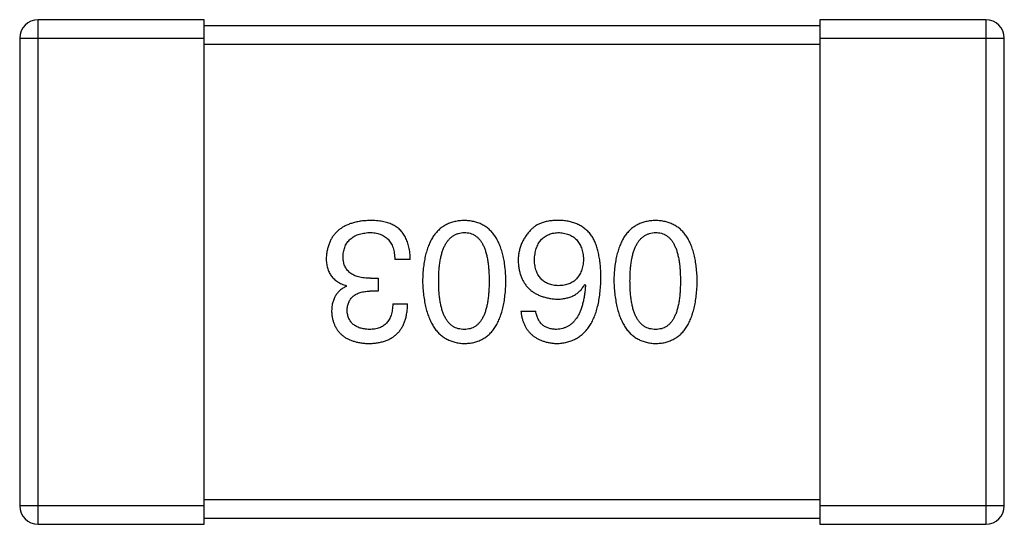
# Model space of a CAD drawing. Header units: millimetres. Extents: x 42 to 554, y 166 to 335.
# Tile 246 of 256: x 415.094 to 416.694, y 272.707 to 273.527. Entities that reach past the tile are written whole.
import ezdxf

# ---------------------------------------------------------------- set-up
doc = ezdxf.new("R2010")
doc.units = ezdxf.units.MM
doc.header["$LTSCALE"] = 30.734
doc.layers.get('0').update_dxf_attribs({"linetype": 'CONTINUOUS'})

msp = doc.modelspace()

# ---------------------------------------------------------------- linework, layer by layer
at = {"linetype": 'Continuous'}
for p, q in [((415.1243, 272.7067), (415.1243, 273.5267)), ((415.3943, 273.5267), (415.1243, 273.5267)), ((415.3943, 272.7067), (415.3943, 273.5267)), ((416.3943, 273.5267), (416.3943, 272.7067)), ((416.6643, 273.5267), (416.3943, 273.5267)), ((416.6643, 273.5267), (416.6643, 272.7067)), ((416.3943, 273.5167), (415.3943, 273.5167)), ((415.0943, 273.4967), (415.0943, 272.7367)), ((415.0943, 273.4967), (415.3943, 273.4967)), ((416.3943, 273.4967), (416.6943, 273.4967)), ((416.6943, 272.7367), (416.6943, 273.4967)), ((415.3943, 273.4867), (416.3943, 273.4867)), ((415.729, 273.1371), (415.7039, 273.1371)), ((415.6645, 273.1065), (415.6766, 273.1065)), ((415.6766, 273.1065), (415.6766, 273.0857)), ((415.6252, 273.0933), (415.6252, 273.0944)), ((416.0126, 273.0966), (416.0137, 273.0955)), ((415.6766, 273.0857), (415.6634, 273.0857)), ((415.7006, 273.0649), (415.7246, 273.0649)), ((415.9087, 273.0529), (415.9328, 273.0529)), ((415.3943, 272.7367), (415.0943, 272.7367)), ((416.3943, 272.7467), (415.3943, 272.7467)), ((416.6943, 272.7367), (416.3943, 272.7367)), ((415.1243, 272.7067), (415.3943, 272.7067)), ((415.3943, 272.7167), (416.3943, 272.7167)), ((416.3943, 272.7067), (416.6643, 272.7067))]:
    msp.add_line(p, q, dxfattribs=at)
for centre, start, end in [((415.1243, 273.4967), 90, 180), ((416.6643, 273.4967), 0, 90), ((415.1243, 272.7367), 180, 270), ((416.6643, 272.7367), 270, 0)]:
    msp.add_arc(centre, 0.03, start, end, dxfattribs=at)
for points, knots in [([(415.6634, 273.2005), (415.6607, 273.2003), (415.6554, 273.2001), (415.6476, 273.1992), (415.6404, 273.1977), (415.6337, 273.1959), (415.6274, 273.1937), (415.6217, 273.1909), (415.6165, 273.1878), (415.6117, 273.1842), (415.6075, 273.1801), (415.6038, 273.1756), (415.6006, 273.1706), (415.598, 273.1652), (415.5958, 273.1593), (415.5941, 273.153), (415.5929, 273.1463), (415.5926, 273.1416), (415.5924, 273.1393)], [0, 0, 0, 0, 0.078078, 0.151942, 0.221594, 0.28726, 0.350176, 0.409768, 0.467648, 0.523784, 0.578904, 0.634014, 0.689819, 0.746826, 0.805875, 0.867063, 0.931764, 1, 1, 1, 1]), ([(415.6995, 273.1939), (415.6984, 273.1944), (415.696, 273.1955), (415.6923, 273.1968), (415.6882, 273.198), (415.6839, 273.1988), (415.6792, 273.1996), (415.6742, 273.2001), (415.6689, 273.2004), (415.6653, 273.2004), (415.6634, 273.2005)], [0, 0, 0, 0, 0.101955, 0.208983, 0.322698, 0.44339, 0.570851, 0.70629, 0.84885, 1, 1, 1, 1]), ([(415.8167, 273.2005), (415.814, 273.2003), (415.8089, 273.2001), (415.8014, 273.1988), (415.7944, 273.1968), (415.7878, 273.194), (415.7818, 273.1905), (415.7763, 273.1862), (415.7713, 273.1811), (415.7668, 273.1753), (415.7628, 273.1687), (415.7593, 273.1614), (415.7563, 273.1534), (415.7538, 273.1445), (415.7518, 273.135), (415.7504, 273.1247), (415.7493, 273.1136), (415.7491, 273.106), (415.7489, 273.1021)], [0, 0, 0, 0, 0.059134, 0.115603, 0.169236, 0.221572, 0.273254, 0.32474, 0.377319, 0.431815, 0.488555, 0.548609, 0.612242, 0.680182, 0.75251, 0.829782, 0.91231, 1, 1, 1, 1]), ([(415.8845, 273.1021), (415.8843, 273.106), (415.8841, 273.1136), (415.883, 273.1247), (415.8816, 273.135), (415.8795, 273.1445), (415.8771, 273.1534), (415.8741, 273.1614), (415.8706, 273.1687), (415.8666, 273.1753), (415.8621, 273.1811), (415.8571, 273.1862), (415.8516, 273.1905), (415.8456, 273.194), (415.839, 273.1968), (415.832, 273.1988), (415.8245, 273.2001), (415.8193, 273.2003), (415.8167, 273.2005)], [0, 0, 0, 0, 0.087693, 0.170223, 0.247496, 0.319826, 0.387768, 0.451403, 0.511459, 0.568358, 0.622671, 0.675251, 0.726739, 0.778422, 0.830759, 0.884394, 0.940865, 1, 1, 1, 1]), ([(415.9732, 273.2005), (415.9704, 273.2005), (415.965, 273.2006), (415.9572, 273.2), (415.95, 273.1988), (415.9435, 273.197), (415.9377, 273.1947), (415.9325, 273.1918), (415.9278, 273.1883), (415.9253, 273.1855), (415.924, 273.1841)], [0, 0, 0, 0, 0.156782, 0.301945, 0.436395, 0.561474, 0.678489, 0.78853, 0.894967, 1, 1, 1, 1]), ([(416.0246, 273.1742), (416.0231, 273.1762), (416.0202, 273.1802), (416.0149, 273.1854), (416.0093, 273.1898), (416.003, 273.1935), (415.9963, 273.1964), (415.9891, 273.1985), (415.9813, 273.2), (415.976, 273.2003), (415.9732, 273.2005)], [0, 0, 0, 0, 0.125033, 0.246266, 0.36603, 0.485265, 0.606781, 0.732144, 0.862551, 1, 1, 1, 1]), ([(416.1276, 273.2005), (416.1249, 273.2003), (416.1197, 273.2001), (416.1122, 273.1988), (416.1052, 273.1968), (416.0987, 273.194), (416.0927, 273.1905), (416.0872, 273.1862), (416.0821, 273.1811), (416.0776, 273.1753), (416.0737, 273.1687), (416.0702, 273.1614), (416.0672, 273.1534), (416.0647, 273.1445), (416.0627, 273.135), (416.0612, 273.1247), (416.0602, 273.1136), (416.0599, 273.106), (416.0598, 273.1021)], [0, 0, 0, 0, 0.059134, 0.115603, 0.169236, 0.221572, 0.273254, 0.32474, 0.377319, 0.431815, 0.488555, 0.548609, 0.612242, 0.680182, 0.75251, 0.829782, 0.91231, 1, 1, 1, 1]), ([(416.1953, 273.1021), (416.1952, 273.106), (416.1949, 273.1136), (416.1939, 273.1247), (416.1924, 273.135), (416.1904, 273.1445), (416.1879, 273.1534), (416.1849, 273.1614), (416.1815, 273.1687), (416.1774, 273.1753), (416.173, 273.1811), (416.168, 273.1862), (416.1625, 273.1905), (416.1564, 273.194), (416.1499, 273.1968), (416.1429, 273.1988), (416.1354, 273.2001), (416.1302, 273.2003), (416.1276, 273.2005)], [0, 0, 0, 0, 0.087693, 0.170223, 0.247496, 0.319826, 0.387768, 0.451403, 0.511459, 0.568358, 0.622671, 0.675251, 0.726739, 0.778422, 0.830759, 0.884394, 0.940865, 1, 1, 1, 1]), ([(415.729, 273.1371), (415.729, 273.1388), (415.7288, 273.1423), (415.7284, 273.1474), (415.7277, 273.1523), (415.7268, 273.157), (415.7257, 273.1614), (415.7244, 273.1655), (415.7229, 273.1694), (415.7212, 273.1731), (415.7192, 273.1766), (415.7171, 273.1798), (415.7147, 273.1827), (415.7121, 273.1855), (415.7093, 273.188), (415.7062, 273.1902), (415.703, 273.1922), (415.7007, 273.1933), (415.6995, 273.1939)], [0, 0, 0, 0, 0.078937, 0.154495, 0.226898, 0.296844, 0.363348, 0.427781, 0.48946, 0.549586, 0.607902, 0.664733, 0.720805, 0.776157, 0.831175, 0.886736, 0.943094, 1, 1, 1, 1]), ([(415.924, 273.1841), (415.9225, 273.1823), (415.9194, 273.1789), (415.9154, 273.1733), (415.912, 273.1675), (415.9092, 273.1614), (415.907, 273.1551), (415.9055, 273.1486), (415.9046, 273.1418), (415.9044, 273.1372), (415.9044, 273.1349)], [0, 0, 0, 0, 0.129393, 0.255335, 0.378531, 0.500878, 0.622934, 0.746191, 0.87096, 1, 1, 1, 1]), ([(415.6197, 273.1425), (415.6198, 273.144), (415.6201, 273.1468), (415.6208, 273.151), (415.6218, 273.1548), (415.6231, 273.1584), (415.6248, 273.1618), (415.6266, 273.1649), (415.6289, 273.1676), (415.6314, 273.1702), (415.6343, 273.1725), (415.6374, 273.1745), (415.6408, 273.1762), (415.6446, 273.1777), (415.6486, 273.1788), (415.6529, 273.1797), (415.6575, 273.1805), (415.6607, 273.1807), (415.6624, 273.1808)], [0, 0, 0, 0, 0.068514, 0.133941, 0.195994, 0.255362, 0.312994, 0.369441, 0.424687, 0.480522, 0.537148, 0.594801, 0.654411, 0.716817, 0.781981, 0.850498, 0.923306, 1, 1, 1, 1]), ([(415.6624, 273.1808), (415.664, 273.1808), (415.6672, 273.1807), (415.6718, 273.1802), (415.6761, 273.1793), (415.6801, 273.1781), (415.6838, 273.1766), (415.6872, 273.1747), (415.6902, 273.1725), (415.693, 273.1699), (415.6955, 273.167), (415.6976, 273.1637), (415.6995, 273.1601), (415.701, 273.1561), (415.7022, 273.1518), (415.7031, 273.1472), (415.7037, 273.1423), (415.7038, 273.1388), (415.7039, 273.1371)], [0, 0, 0, 0, 0.071272, 0.13882, 0.201858, 0.262757, 0.320043, 0.376709, 0.431462, 0.486034, 0.541209, 0.597703, 0.65589, 0.717768, 0.782056, 0.850407, 0.92277, 1, 1, 1, 1]), ([(415.7752, 273.1021), (415.7752, 273.1052), (415.7753, 273.1113), (415.7757, 273.1201), (415.7765, 273.1283), (415.7777, 273.1359), (415.7791, 273.143), (415.7809, 273.1494), (415.783, 273.1552), (415.7854, 273.1605), (415.7882, 273.1652), (415.7913, 273.1692), (415.7947, 273.1727), (415.7985, 273.1755), (415.8026, 273.1778), (415.807, 273.1794), (415.8117, 273.1805), (415.815, 273.1807), (415.8167, 273.1808)], [0, 0, 0, 0, 0.094834, 0.184067, 0.267029, 0.344713, 0.417334, 0.484367, 0.546941, 0.604717, 0.65953, 0.710539, 0.759381, 0.806382, 0.853027, 0.900623, 0.949121, 1, 1, 1, 1]), ([(415.8167, 273.1808), (415.8183, 273.1807), (415.8215, 273.1806), (415.8262, 273.1797), (415.8305, 273.1782), (415.8345, 273.1759), (415.8381, 273.1731), (415.8415, 273.1697), (415.8445, 273.1657), (415.8472, 273.161), (415.8495, 273.1558), (415.8516, 273.1499), (415.8533, 273.1434), (415.8547, 273.1364), (415.8558, 273.1287), (415.8565, 273.1203), (415.857, 273.1114), (415.8571, 273.1053), (415.8571, 273.1021)], [0, 0, 0, 0, 0.049766, 0.097012, 0.143225, 0.188786, 0.235079, 0.282962, 0.333687, 0.387747, 0.445963, 0.508657, 0.576545, 0.649868, 0.72822, 0.812712, 0.903543, 1, 1, 1, 1]), ([(415.9306, 273.136), (415.9307, 273.1377), (415.9309, 273.1411), (415.9316, 273.1459), (415.9326, 273.1505), (415.9337, 273.1547), (415.9352, 273.1586), (415.9369, 273.1622), (415.9389, 273.1655), (415.9412, 273.1685), (415.9437, 273.1712), (415.9465, 273.1735), (415.9496, 273.1755), (415.9529, 273.1773), (415.9565, 273.1786), (415.9604, 273.1797), (415.9645, 273.1804), (415.9674, 273.1807), (415.9689, 273.1808)], [0, 0, 0, 0, 0.078863, 0.153308, 0.223539, 0.289857, 0.35341, 0.413572, 0.471721, 0.528235, 0.584279, 0.638781, 0.69466, 0.751251, 0.809198, 0.869697, 0.933318, 1, 1, 1, 1]), ([(415.9689, 273.1808), (415.9704, 273.1807), (415.9736, 273.1806), (415.978, 273.1799), (415.9823, 273.179), (415.9862, 273.1777), (415.9898, 273.1761), (415.9931, 273.1742), (415.9962, 273.172), (415.9989, 273.1693), (416.0015, 273.1664), (416.0036, 273.1632), (416.0055, 273.1596), (416.0071, 273.1557), (416.0083, 273.1515), (416.0093, 273.147), (416.0101, 273.1421), (416.0103, 273.1388), (416.0104, 273.1371)], [0, 0, 0, 0, 0.070403, 0.137196, 0.200053, 0.260887, 0.31876, 0.37535, 0.430743, 0.485927, 0.541678, 0.598832, 0.657726, 0.719441, 0.783504, 0.851852, 0.923533, 1, 1, 1, 1]), ([(416.0388, 273.1065), (416.0388, 273.11), (416.0387, 273.1169), (416.038, 273.1269), (416.0369, 273.1363), (416.0353, 273.1451), (416.0334, 273.1533), (416.031, 273.1609), (416.0281, 273.1679), (416.0257, 273.1721), (416.0246, 273.1742)], [0, 0, 0, 0, 0.151498, 0.29521, 0.430242, 0.557137, 0.677306, 0.790845, 0.898111, 1, 1, 1, 1]), ([(416.086, 273.1021), (416.0861, 273.1052), (416.0861, 273.1113), (416.0866, 273.1201), (416.0874, 273.1283), (416.0885, 273.1359), (416.09, 273.143), (416.0917, 273.1494), (416.0938, 273.1552), (416.0963, 273.1605), (416.099, 273.1652), (416.1021, 273.1692), (416.1055, 273.1727), (416.1093, 273.1755), (416.1134, 273.1778), (416.1178, 273.1794), (416.1226, 273.1805), (416.1259, 273.1807), (416.1276, 273.1808)], [0, 0, 0, 0, 0.094834, 0.184067, 0.267029, 0.344713, 0.417334, 0.484367, 0.546941, 0.604717, 0.65953, 0.710539, 0.759381, 0.806382, 0.853027, 0.900623, 0.949121, 1, 1, 1, 1]), ([(416.1276, 273.1808), (416.1292, 273.1807), (416.1324, 273.1806), (416.137, 273.1797), (416.1414, 273.1782), (416.1453, 273.1759), (416.149, 273.1731), (416.1524, 273.1697), (416.1554, 273.1657), (416.158, 273.161), (416.1604, 273.1558), (416.1625, 273.1499), (416.1641, 273.1434), (416.1656, 273.1364), (416.1667, 273.1287), (416.1674, 273.1203), (416.1679, 273.1114), (416.168, 273.1053), (416.168, 273.1021)], [0, 0, 0, 0, 0.049766, 0.097012, 0.143225, 0.188786, 0.235079, 0.282962, 0.333687, 0.387747, 0.445963, 0.508657, 0.576545, 0.649868, 0.72822, 0.812712, 0.903543, 1, 1, 1, 1]), ([(415.5924, 273.1393), (415.5924, 273.1378), (415.5925, 273.135), (415.5929, 273.131), (415.5935, 273.1271), (415.5944, 273.1234), (415.5955, 273.1199), (415.597, 273.1166), (415.5986, 273.1134), (415.6005, 273.1105), (415.6027, 273.1078), (415.6052, 273.1053), (415.6079, 273.103), (415.6109, 273.1008), (415.6141, 273.099), (415.6175, 273.0972), (415.6213, 273.0957), (415.6239, 273.0949), (415.6252, 273.0944)], [0, 0, 0, 0, 0.071215, 0.138707, 0.20396, 0.266995, 0.327734, 0.387609, 0.445602, 0.503345, 0.561136, 0.618597, 0.677672, 0.738255, 0.799989, 0.863961, 0.930555, 1, 1, 1, 1]), ([(415.6645, 273.1065), (415.6627, 273.1065), (415.6592, 273.1065), (415.6542, 273.107), (415.6494, 273.1076), (415.645, 273.1087), (415.641, 273.1099), (415.6372, 273.1114), (415.6339, 273.1133), (415.6309, 273.1154), (415.6283, 273.1178), (415.626, 273.1205), (415.624, 273.1235), (415.6224, 273.1268), (415.6212, 273.1303), (415.6203, 273.1341), (415.6198, 273.1382), (415.6198, 273.1411), (415.6197, 273.1425)], [0, 0, 0, 0, 0.082495, 0.159728, 0.232496, 0.300725, 0.365163, 0.425859, 0.483728, 0.538892, 0.592921, 0.646195, 0.699968, 0.754746, 0.811387, 0.870806, 0.933482, 1, 1, 1, 1]), ([(416.0104, 273.1371), (416.0103, 273.1354), (416.01, 273.1321), (416.0094, 273.1274), (416.0083, 273.123), (416.0071, 273.1189), (416.0056, 273.1151), (416.0037, 273.1116), (416.0016, 273.1084), (415.9992, 273.1056), (415.9965, 273.1031), (415.9936, 273.1009), (415.9904, 273.099), (415.9868, 273.0975), (415.983, 273.0962), (415.9789, 273.0953), (415.9745, 273.0946), (415.9715, 273.0945), (415.9699, 273.0944)], [0, 0, 0, 0, 0.076072, 0.148369, 0.216753, 0.281358, 0.342792, 0.401604, 0.458929, 0.514444, 0.569818, 0.625343, 0.681554, 0.739608, 0.800134, 0.863477, 0.929547, 1, 1, 1, 1]), ([(415.9044, 273.1349), (415.9045, 273.1325), (415.9047, 273.128), (415.9057, 273.1213), (415.9071, 273.1151), (415.9089, 273.1093), (415.9113, 273.1039), (415.9141, 273.099), (415.9173, 273.0944), (415.921, 273.0903), (415.9251, 273.0866), (415.9297, 273.0833), (415.9348, 273.0805), (415.9403, 273.078), (415.9462, 273.076), (415.9526, 273.0744), (415.9595, 273.0732), (415.9642, 273.0728), (415.9667, 273.0726)], [0, 0, 0, 0, 0.071527, 0.139094, 0.20346, 0.264939, 0.323904, 0.381383, 0.437591, 0.493343, 0.549401, 0.606085, 0.664838, 0.725424, 0.788712, 0.855452, 0.925772, 1, 1, 1, 1]), ([(415.9699, 273.0944), (415.9684, 273.0945), (415.9655, 273.0946), (415.9613, 273.0953), (415.9573, 273.0961), (415.9536, 273.0974), (415.9502, 273.0989), (415.947, 273.1007), (415.9441, 273.1029), (415.9415, 273.1053), (415.9392, 273.1081), (415.9371, 273.1112), (415.9353, 273.1146), (415.9338, 273.1183), (415.9326, 273.1223), (415.9316, 273.1265), (415.9309, 273.1312), (415.9307, 273.1343), (415.9306, 273.136)], [0, 0, 0, 0, 0.069884, 0.136529, 0.199638, 0.259844, 0.317774, 0.374356, 0.430026, 0.485148, 0.5409, 0.597889, 0.657472, 0.718614, 0.783613, 0.85129, 0.923712, 1, 1, 1, 1]), ([(415.9667, 273.0005), (415.9695, 273.0006), (415.975, 273.001), (415.983, 273.0024), (415.9905, 273.0047), (415.9974, 273.0078), (416.0039, 273.0116), (416.0097, 273.0163), (416.0151, 273.0218), (416.0198, 273.0281), (416.0241, 273.0351), (416.0278, 273.043), (416.031, 273.0516), (416.0336, 273.0611), (416.0358, 273.0713), (416.0373, 273.0823), (416.0384, 273.0941), (416.0387, 273.1023), (416.0388, 273.1065)], [0, 0, 0, 0, 0.058957, 0.115262, 0.16907, 0.221312, 0.273147, 0.324961, 0.377649, 0.432026, 0.488925, 0.549039, 0.612912, 0.680653, 0.753056, 0.830314, 0.912483, 1, 1, 1, 1]), ([(415.6252, 273.0933), (415.6233, 273.0924), (415.6196, 273.0905), (415.6146, 273.0868), (415.6104, 273.0825), (415.607, 273.0775), (415.6044, 273.072), (415.6025, 273.0658), (415.6013, 273.059), (415.6012, 273.0543), (415.6012, 273.0518)], [0, 0, 0, 0, 0.125227, 0.244792, 0.361427, 0.478215, 0.59667, 0.722058, 0.856314, 1, 1, 1, 1]), ([(415.7489, 273.1021), (415.7491, 273.0981), (415.7495, 273.0903), (415.7506, 273.079), (415.7522, 273.0684), (415.7542, 273.0586), (415.7568, 273.0496), (415.7598, 273.0413), (415.7633, 273.0338), (415.7673, 273.027), (415.7718, 273.021), (415.7768, 273.0157), (415.7823, 273.0112), (415.7882, 273.0075), (415.7947, 273.0046), (415.8016, 273.0024), (415.809, 273.0009), (415.8141, 273.0006), (415.8167, 273.0005)], [0, 0, 0, 0, 0.088475, 0.171606, 0.249595, 0.322626, 0.391327, 0.455765, 0.516374, 0.573675, 0.628522, 0.681161, 0.732559, 0.783563, 0.83504, 0.887639, 0.942585, 1, 1, 1, 1]), ([(415.8167, 273.0234), (415.815, 273.0235), (415.8117, 273.0236), (415.807, 273.0245), (415.8026, 273.026), (415.7984, 273.0282), (415.7947, 273.031), (415.7912, 273.0344), (415.7882, 273.0385), (415.7854, 273.0431), (415.783, 273.0484), (415.7809, 273.0543), (415.7791, 273.0607), (415.7777, 273.0678), (415.7765, 273.0755), (415.7757, 273.0838), (415.7753, 273.0928), (415.7752, 273.0989), (415.7752, 273.1021)], [0, 0, 0, 0, 0.050604, 0.098688, 0.145699, 0.191791, 0.238625, 0.286717, 0.337546, 0.391814, 0.449755, 0.512106, 0.579685, 0.652048, 0.730262, 0.814146, 0.904281, 1, 1, 1, 1]), ([(415.8167, 273.0005), (415.8193, 273.0006), (415.8245, 273.0008), (415.832, 273.0021), (415.839, 273.0042), (415.8456, 273.0071), (415.8516, 273.0107), (415.8571, 273.0152), (415.8621, 273.0204), (415.8666, 273.0264), (415.8706, 273.0332), (415.8741, 273.0408), (415.8771, 273.0491), (415.8795, 273.0582), (415.8816, 273.0681), (415.883, 273.0787), (415.8841, 273.0901), (415.8843, 273.098), (415.8845, 273.1021)], [0, 0, 0, 0, 0.057911, 0.113262, 0.165956, 0.217443, 0.268511, 0.319665, 0.372, 0.426129, 0.483365, 0.543779, 0.607756, 0.676562, 0.749704, 0.827713, 0.911177, 1, 1, 1, 1]), ([(415.8571, 273.1021), (415.8571, 273.0989), (415.857, 273.0928), (415.8565, 273.0838), (415.8558, 273.0755), (415.8547, 273.0678), (415.8532, 273.0608), (415.8516, 273.0543), (415.8495, 273.0484), (415.8472, 273.0432), (415.8445, 273.0385), (415.8415, 273.0344), (415.8381, 273.031), (415.8345, 273.0282), (415.8305, 273.026), (415.8262, 273.0245), (415.8215, 273.0236), (415.8183, 273.0235), (415.8167, 273.0234)], [0, 0, 0, 0, 0.096452, 0.187278, 0.271765, 0.350519, 0.423437, 0.491321, 0.554011, 0.612224, 0.666281, 0.717003, 0.764884, 0.811423, 0.856783, 0.902993, 0.950236, 1, 1, 1, 1]), ([(415.9667, 273.0726), (415.9693, 273.0726), (415.9744, 273.0728), (415.9817, 273.0739), (415.9884, 273.0758), (415.9946, 273.0784), (416, 273.0818), (416.0049, 273.086), (416.0092, 273.091), (416.0114, 273.0947), (416.0126, 273.0966)], [0, 0, 0, 0, 0.144617, 0.279572, 0.40596, 0.526097, 0.64389, 0.760003, 0.877724, 1, 1, 1, 1]), ([(416.0137, 273.0955), (416.0135, 273.0927), (416.0131, 273.0872), (416.012, 273.0793), (416.0108, 273.0718), (416.0092, 273.0649), (416.0073, 273.0585), (416.0051, 273.0527), (416.0027, 273.0473), (415.9999, 273.0425), (415.9967, 273.0383), (415.9934, 273.0345), (415.9897, 273.0313), (415.9856, 273.0287), (415.9813, 273.0265), (415.9767, 273.0249), (415.9718, 273.0238), (415.9684, 273.0235), (415.9667, 273.0234)], [0, 0, 0, 0, 0.089218, 0.173709, 0.252753, 0.326963, 0.397099, 0.462534, 0.524018, 0.582178, 0.637235, 0.689955, 0.741228, 0.791618, 0.841661, 0.892925, 0.945259, 1, 1, 1, 1]), ([(416.0598, 273.1021), (416.06, 273.0981), (416.0603, 273.0903), (416.0615, 273.079), (416.0631, 273.0684), (416.0651, 273.0586), (416.0676, 273.0496), (416.0707, 273.0413), (416.0742, 273.0338), (416.0782, 273.027), (416.0827, 273.021), (416.0877, 273.0157), (416.0931, 273.0112), (416.0991, 273.0075), (416.1055, 273.0046), (416.1125, 273.0024), (416.1198, 273.0009), (416.125, 273.0006), (416.1276, 273.0005)], [0, 0, 0, 0, 0.088475, 0.171606, 0.249595, 0.322626, 0.391327, 0.455765, 0.516374, 0.573675, 0.628522, 0.681161, 0.732559, 0.783563, 0.83504, 0.887639, 0.942585, 1, 1, 1, 1]), ([(416.1276, 273.0234), (416.1259, 273.0235), (416.1226, 273.0236), (416.1179, 273.0245), (416.1134, 273.026), (416.1093, 273.0282), (416.1056, 273.031), (416.1021, 273.0344), (416.0991, 273.0385), (416.0962, 273.0431), (416.0938, 273.0484), (416.0917, 273.0543), (416.09, 273.0607), (416.0885, 273.0678), (416.0874, 273.0755), (416.0866, 273.0838), (416.0861, 273.0928), (416.0861, 273.0989), (416.086, 273.1021)], [0, 0, 0, 0, 0.050604, 0.098688, 0.145699, 0.191791, 0.238625, 0.286717, 0.337546, 0.391814, 0.449755, 0.512106, 0.579685, 0.652048, 0.730262, 0.814146, 0.904281, 1, 1, 1, 1]), ([(416.1276, 273.0005), (416.1302, 273.0006), (416.1354, 273.0008), (416.1429, 273.0021), (416.1499, 273.0042), (416.1564, 273.0071), (416.1625, 273.0107), (416.168, 273.0152), (416.173, 273.0204), (416.1775, 273.0264), (416.1815, 273.0332), (416.1849, 273.0408), (416.1879, 273.0491), (416.1904, 273.0582), (416.1924, 273.0681), (416.1939, 273.0787), (416.1949, 273.0901), (416.1952, 273.098), (416.1953, 273.1021)], [0, 0, 0, 0, 0.057911, 0.113262, 0.165956, 0.217443, 0.268511, 0.319665, 0.372, 0.426129, 0.483365, 0.543779, 0.607756, 0.676562, 0.749704, 0.827713, 0.911177, 1, 1, 1, 1]), ([(416.168, 273.1021), (416.168, 273.0989), (416.1679, 273.0928), (416.1674, 273.0838), (416.1667, 273.0755), (416.1656, 273.0678), (416.1641, 273.0608), (416.1625, 273.0543), (416.1604, 273.0484), (416.158, 273.0432), (416.1554, 273.0385), (416.1524, 273.0344), (416.149, 273.031), (416.1454, 273.0282), (416.1413, 273.026), (416.137, 273.0245), (416.1324, 273.0236), (416.1292, 273.0235), (416.1276, 273.0234)], [0, 0, 0, 0, 0.096452, 0.187278, 0.271765, 0.350519, 0.423437, 0.491321, 0.554011, 0.612224, 0.666281, 0.717003, 0.764884, 0.811423, 0.856783, 0.902993, 0.950236, 1, 1, 1, 1]), ([(415.6263, 273.054), (415.6264, 273.0552), (415.6265, 273.0577), (415.627, 273.0612), (415.6278, 273.0644), (415.6289, 273.0674), (415.6303, 273.0702), (415.632, 273.0728), (415.6339, 273.0752), (415.6361, 273.0773), (415.6386, 273.0792), (415.6413, 273.0808), (415.6443, 273.0822), (415.6476, 273.0834), (415.6512, 273.0843), (415.655, 273.085), (415.6592, 273.0855), (415.662, 273.0856), (415.6634, 273.0857)], [0, 0, 0, 0, 0.067741, 0.131599, 0.192143, 0.249977, 0.306453, 0.361639, 0.416449, 0.471489, 0.527582, 0.584873, 0.644974, 0.70814, 0.77492, 0.845909, 0.920585, 1, 1, 1, 1]), ([(415.6613, 273.0005), (415.6638, 273.0005), (415.6687, 273.0007), (415.6758, 273.0016), (415.6824, 273.0029), (415.6885, 273.0048), (415.6942, 273.0071), (415.6994, 273.0099), (415.7041, 273.0132), (415.7083, 273.0171), (415.7121, 273.0213), (415.7153, 273.0261), (415.7181, 273.0314), (415.7204, 273.0372), (415.7222, 273.0435), (415.7235, 273.0502), (415.7244, 273.0574), (415.7246, 273.0624), (415.7246, 273.0649)], [0, 0, 0, 0, 0.073232, 0.142595, 0.207997, 0.270074, 0.329156, 0.386529, 0.441846, 0.496976, 0.551877, 0.607941, 0.665637, 0.725446, 0.788542, 0.855101, 0.925196, 1, 1, 1, 1]), ([(415.7006, 273.0649), (415.7005, 273.0633), (415.7004, 273.06), (415.6998, 273.0553), (415.699, 273.0509), (415.6979, 273.0468), (415.6965, 273.0431), (415.6948, 273.0397), (415.6928, 273.0365), (415.6906, 273.0337), (415.688, 273.0313), (415.6852, 273.0292), (415.6821, 273.0274), (415.6787, 273.0259), (415.675, 273.0248), (415.671, 273.024), (415.6668, 273.0235), (415.6639, 273.0234), (415.6624, 273.0234)], [0, 0, 0, 0, 0.078134, 0.15164, 0.221358, 0.286689, 0.348614, 0.407697, 0.464247, 0.520153, 0.574432, 0.629291, 0.684538, 0.742032, 0.801329, 0.863637, 0.930123, 1, 1, 1, 1]), ([(415.6012, 273.0518), (415.6013, 273.0498), (415.6016, 273.0459), (415.6027, 273.0403), (415.6042, 273.0351), (415.606, 273.0302), (415.6083, 273.0257), (415.6111, 273.0215), (415.6142, 273.0177), (415.6178, 273.0143), (415.6218, 273.0112), (415.6262, 273.0086), (415.631, 273.0063), (415.6363, 273.0044), (415.6419, 273.0028), (415.648, 273.0017), (415.6545, 273.0008), (415.659, 273.0006), (415.6613, 273.0005)], [0, 0, 0, 0, 0.067521, 0.132139, 0.193339, 0.252064, 0.309083, 0.364848, 0.420021, 0.475612, 0.532002, 0.589602, 0.649896, 0.712634, 0.778603, 0.848416, 0.922155, 1, 1, 1, 1]), ([(415.6624, 273.0234), (415.661, 273.0235), (415.6583, 273.0236), (415.6544, 273.0241), (415.6508, 273.0248), (415.6474, 273.0256), (415.6443, 273.0268), (415.6414, 273.0282), (415.6388, 273.0297), (415.6364, 273.0315), (415.6342, 273.0336), (415.6324, 273.0359), (415.6307, 273.0383), (415.6293, 273.041), (415.6282, 273.044), (415.6273, 273.0471), (415.6266, 273.0505), (415.6264, 273.0528), (415.6263, 273.054)], [0, 0, 0, 0, 0.078051, 0.151197, 0.220412, 0.286742, 0.34933, 0.409464, 0.467368, 0.52298, 0.578639, 0.633998, 0.690142, 0.746855, 0.805868, 0.867776, 0.932345, 1, 1, 1, 1]), ([(415.9087, 273.0529), (415.909, 273.0509), (415.9095, 273.047), (415.9108, 273.0414), (415.9123, 273.0361), (415.9143, 273.0312), (415.9167, 273.0266), (415.9194, 273.0225), (415.9224, 273.0186), (415.9259, 273.0151), (415.9297, 273.012), (415.9339, 273.0093), (415.9385, 273.0069), (415.9434, 273.0049), (415.9487, 273.0032), (415.9544, 273.0019), (415.9604, 273.001), (415.9645, 273.0006), (415.9667, 273.0005)], [0, 0, 0, 0, 0.06947, 0.136096, 0.199592, 0.260665, 0.319672, 0.377156, 0.433415, 0.489984, 0.546535, 0.604276, 0.663499, 0.725182, 0.788953, 0.855683, 0.926216, 1, 1, 1, 1]), ([(415.9667, 273.0234), (415.9644, 273.0235), (415.9601, 273.0236), (415.954, 273.0251), (415.9485, 273.0274), (415.9438, 273.0306), (415.9399, 273.0349), (415.9367, 273.0401), (415.9343, 273.0462), (415.9333, 273.0506), (415.9328, 273.0529)], [0, 0, 0, 0, 0.136586, 0.261496, 0.378089, 0.490612, 0.605522, 0.725767, 0.8561, 1, 1, 1, 1])]:
    msp.add_open_spline(points, degree=3, knots=knots, dxfattribs=at)

doc.saveas('drawing.dxf')
